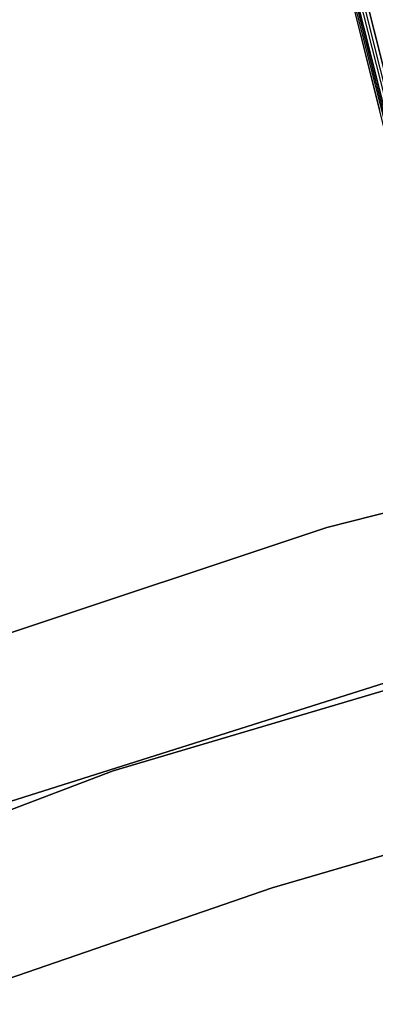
# Model space of a CAD drawing. Extents: x -102 to 102, y -101 to 102.
# Tile 242 of 256: x -20.64 to -17.36, y 56.54 to 65.62. Entities that reach past the tile are written whole.
import ezdxf

# ---------------------------------------------------------------- set-up
doc = ezdxf.new("R2010")
doc.units = 0
doc.header["$LTSCALE"] = 25.4
doc.layers.get('0').update_dxf_attribs({"linetype": 'CONTINUOUS'})

# ---------------------------------------------------------------- blocks, each defined once
blk = doc.blocks.new('NL2500011659_STL')
at = {"color": 0}
for p, q in [((-11.5174, 41.7077, -7.3955), (-20.6351, 77.9596, -7.3955)), ((-11.5174, 41.7077, -7.6045), (-20.6351, 77.9596, -7.3955)), ((-20.6351, 77.9596, -7.3955), (-11.4753, 41.7183, -7.191)), ((-11.5174, 41.7077, -7.6045), (-20.6351, 77.9596, -7.3955)), ((-11.5174, 41.7077, -7.3955), (-20.6351, 77.9596, -7.3955)), ((-20.6351, 77.9596, -7.3955), (-11.4753, 41.7183, -7.191)), ((-20.593, 77.9702, -7.809), (-11.5174, 41.7077, -7.6045)), ((-11.3928, 41.739, -8), (-20.593, 77.9702, -7.809)), ((-11.3928, 41.739, -8), (-20.593, 77.9702, -7.809)), ((-11.4753, 41.7183, -7.809), (-20.593, 77.9702, -7.809)), ((-11.4753, 41.7183, -7.809), (-20.593, 77.9702, -7.809)), ((-20.593, 77.9702, -7.809), (-11.5174, 41.7077, -7.6045)), ((-11.4753, 41.7183, -7.191), (-20.5105, 77.991, -7)), ((-11.4753, 41.7183, -7.191), (-20.5105, 77.991, -7)), ((-11.3928, 41.739, -7), (-20.5105, 77.991, -7)), ((-11.3928, 41.739, -7), (-20.5105, 77.991, -7)), ((-17.7735, 67.1086, -306.7825), (-17.2204, 64.9093, -307.4558)), ((-17.7735, 67.1086, -306.7825), (-17.2204, 64.9093, -307.4558)), ((-17.8654, 66.947, -306.4105), (-17.3229, 64.7902, -307.0709)), ((-17.8654, 66.947, -306.4105), (-17.3229, 64.7902, -307.0709)), ((-17.789, 66.8215, -306.0215), (-17.2577, 64.709, -306.6683)), ((-17.789, 66.8215, -306.0215), (-17.2577, 64.709, -306.6683)), ((-13.2069, 62.102, -308.5), (-17.8113, 60.9402, -308.5)), ((-17.8113, 60.9402, -318), (-13.2069, 62.102, -318)), ((-13.2069, 62.102, -308.5), (-17.8113, 60.9402, -308.5)), ((-17.8113, 60.9402, -318), (-13.2069, 62.102, -318)), ((-17.8113, 60.9402, -308.5), (-22.316, 59.4376, -308.5)), ((-22.316, 59.4376, -318), (-17.8113, 60.9402, -318)), ((-17.8113, 60.9402, -308.5), (-22.316, 59.4376, -308.5)), ((-22.316, 59.4376, -318), (-17.8113, 60.9402, -318)), ((-17.8113, 60.9402, -308.5), (-17.8113, 60.9402, -318)), ((-17.8113, 60.9402, -308.5), (-17.8113, 60.9402, -318)), ((-15.3381, 60.0112, -316), (-19.7802, 58.696, -316)), ((-19.7802, 58.696, -315), (-15.3381, 60.0112, -315)), ((-15.3381, 60.0112, -316), (-19.7802, 58.696, -316)), ((-19.7802, 58.696, -315), (-15.3381, 60.0112, -315)), ((-20.8967, 58.3607, -308.5), (-16.4226, 59.7751, -308.5)), ((-16.4226, 59.7751, -318), (-20.8967, 58.3607, -318)), ((-16.4226, 59.7751, -318), (-20.8967, 58.3607, -318)), ((-20.8967, 58.3607, -308.5), (-16.4226, 59.7751, -308.5)), ((-19.7802, 58.696, -316), (-24.1117, 57.0525, -316)), ((-24.1117, 57.0525, -315), (-19.7802, 58.696, -315)), ((-19.7802, 58.696, -316), (-24.1117, 57.0525, -316)), ((-24.1117, 57.0525, -315), (-19.7802, 58.696, -315)), ((-19.7802, 58.696, -316), (-19.7802, 58.696, -315)), ((-19.7802, 58.696, -316), (-19.7802, 58.696, -315)), ((-18.3129, 57.6154, -312), (-15.6139, 58.4053, -312)), ((-15.6139, 58.4053, -314), (-18.3129, 57.6154, -314)), ((-15.6139, 58.4053, -314), (-18.3129, 57.6154, -314)), ((-18.3129, 57.6154, -312), (-15.6139, 58.4053, -312)), ((-20.9724, 56.7009, -312), (-18.3129, 57.6154, -312)), ((-18.3129, 57.6154, -314), (-20.9724, 56.7009, -314)), ((-18.3129, 57.6154, -314), (-20.9724, 56.7009, -314)), ((-20.9724, 56.7009, -312), (-18.3129, 57.6154, -312)), ((-18.3129, 57.6154, -312), (-18.3129, 57.6154, -314)), ((-18.3129, 57.6154, -312), (-18.3129, 57.6154, -314))]:
    blk.add_line(p, q, dxfattribs=at)

msp = doc.modelspace()

# ---------------------------------------------------------------- block references
at = {"color": 0}
msp.add_blockref('NL2500011659_STL', (0, 0), dxfattribs=at)

doc.saveas('drawing.dxf')
